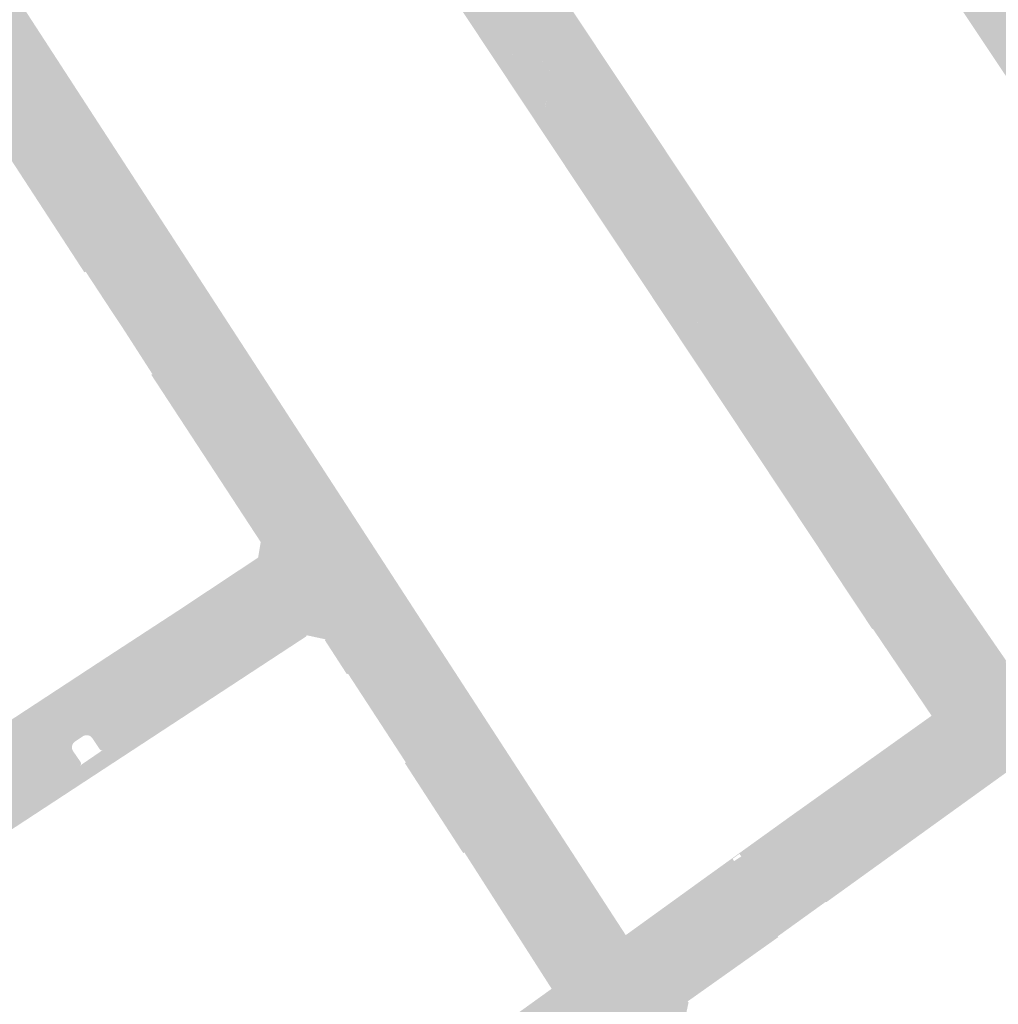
# Model space of a CAD drawing. Header units: inches. Extents: x 83502 to 84837, y 445986 to 447217.
# Tile 32 of 44: x 83944 to 84019, y 446981 to 447055. Entities that reach past the tile are written whole.
import ezdxf

# ---------------------------------------------------------------- set-up
doc = ezdxf.new("R2010")
doc.units = ezdxf.units.IN
doc.header["$MEASUREMENT"] = 0

msp = doc.modelspace()

# ---------------------------------------------------------------- hatches: boundary and pattern name
for points in [[(83992.145, 447047.164), (83994.418, 447043.744), (83996.719, 447040.282), (83999.02, 447036.82), (84001.321, 447033.359), (84003.622, 447029.897), (84005.923, 447026.435), (84008.224, 447022.973), (84008.753, 447022.177), (84010.636, 447019.345), (84011.522, 447017.996), (84014.681, 447013.214), (84018.191, 447008.118), (84017.174, 447007.435), (84016.731, 447008.102), (84007.798, 447021.542), (83968.405, 447080.814), (83968.148, 447081.188), (83968.341, 447081.327), (83969.076, 447081.854), (83969.603, 447081.081), (83971.67, 447077.971), (83973.665, 447074.97), (83975.671, 447071.952), (83977.665, 447068.951), (83979.677, 447065.924), (83981.672, 447062.923), (83983.689, 447059.888), (83985.65, 447056.937), (83987.684, 447053.877), (83989.734, 447050.793), (83992.145, 447047.164), (83992.145, 447047.164)], [(83968.405, 447080.814), (84007.798, 447021.542), (84016.731, 447008.102), (84013.507, 447005.809), (84012.929, 447006.685), (84013.739, 447007.219), (83996.798, 447033.071), (83996.445, 447032.818), (83996.473, 447032.844), (83996.499, 447032.872), (83996.522, 447032.902), (83996.543, 447032.934), (83996.561, 447032.968), (83996.576, 447033.003), (83996.588, 447033.039), (83996.597, 447033.076), (83996.603, 447033.114), (83996.606, 447033.152), (83996.605, 447033.19), (83996.601, 447033.229), (83996.594, 447033.266), (83996.584, 447033.303), (83996.57, 447033.339), (83996.554, 447033.374), (83996.535, 447033.407), (83996.513, 447033.438), (83994.834, 447036.001), (83994.797, 447036.038), (83994.757, 447036.071), (83994.713, 447036.101), (83994.668, 447036.127), (83994.62, 447036.148), (83994.57, 447036.165), (83994.519, 447036.177), (83994.467, 447036.185), (83994.415, 447036.187), (83994.362, 447036.185), (83994.31, 447036.178), (83994.259, 447036.167), (83994.209, 447036.151), (83994.161, 447036.13), (83994.611, 447036.378), (83985.449, 447050.103), (83985.126, 447049.858), (83985.153, 447049.885), (83985.178, 447049.914), (83985.2, 447049.946), (83985.22, 447049.979), (83985.236, 447050.013), (83985.25, 447050.049), (83985.261, 447050.086), (83985.268, 447050.124), (83985.272, 447050.162), (83985.273, 447050.2), (83985.27, 447050.239), (83985.265, 447050.277), (83985.256, 447050.314), (83985.244, 447050.351), (83985.229, 447050.386), (83985.211, 447050.42), (83985.19, 447050.453), (83985.166, 447050.483), (83983.501, 447052.937), (83983.477, 447052.975), (83983.45, 447053.01), (83983.42, 447053.043), (83983.387, 447053.072), (83983.352, 447053.099), (83983.314, 447053.123), (83983.275, 447053.143), (83983.234, 447053.159), (83983.191, 447053.172), (83983.147, 447053.181), (83983.103, 447053.186), (83983.059, 447053.187), (83983.015, 447053.183), (83982.971, 447053.176), (83982.928, 447053.165), (83982.886, 447053.151), (83982.846, 447053.132), (83982.807, 447053.11), (83983.22, 447053.395), (83974.808, 447065.919), (83973.295, 447065.106), (83972.525, 447066.271), (83972.914, 447066.798), (83968.047, 447074.051), (83968.405, 447080.814), (83968.405, 447080.814)], [(83939.163, 447063.008), (83956.495, 447036.351), (83953.984, 447034.767), (83953.529, 447035.487), (83940.748, 447055.065), (83939.356, 447057.228), (83932.566, 447067.636), (83932.052, 447068.425), (83928.539, 447073.831), (83928.387, 447074.064), (83930.803, 447075.579), (83930.927, 447075.388), (83931.789, 447075.939), (83932.219, 447075.276), (83933.769, 447072.89), (83937.338, 447067.394), (83936.929, 447067.118), (83936.894, 447067.097), (83936.862, 447067.074), (83936.831, 447067.048), (83936.802, 447067.02), (83936.776, 447066.989), (83936.753, 447066.956), (83936.732, 447066.921), (83936.715, 447066.885), (83936.7, 447066.848), (83936.689, 447066.809), (83936.681, 447066.769), (83936.676, 447066.729), (83936.675, 447066.689), (83936.677, 447066.649), (83936.682, 447066.609), (83936.691, 447066.569), (83936.703, 447066.531), (83936.718, 447066.493), (83936.736, 447066.457), (83936.757, 447066.423), (83936.924, 447066.185), (83936.949, 447066.149), (83936.977, 447066.115), (83937.008, 447066.083), (83937.041, 447066.055), (83937.077, 447066.03), (83937.116, 447066.008), (83937.156, 447065.99), (83937.197, 447065.976), (83937.24, 447065.965), (83937.283, 447065.958), (83937.327, 447065.956), (83937.371, 447065.957), (83937.415, 447065.962), (83937.458, 447065.972), (83937.5, 447065.985), (83937.54, 447066.002), (83937.579, 447066.022), (83937.616, 447066.046), (83938.029, 447066.33), (83938.122, 447066.186), (83939.604, 447063.907), (83939.291, 447063.682), (83939.257, 447063.657), (83939.225, 447063.629), (83939.196, 447063.598), (83939.169, 447063.565), (83939.146, 447063.53), (83939.126, 447063.492), (83939.109, 447063.453), (83939.096, 447063.413), (83939.086, 447063.372), (83939.08, 447063.33), (83939.078, 447063.288), (83939.079, 447063.245), (83939.084, 447063.203), (83939.093, 447063.162), (83939.105, 447063.121), (83939.121, 447063.082), (83939.14, 447063.044), (83939.163, 447063.008), (83939.163, 447063.008)], [(83939.747, 447053.866), (83939.732, 447053.854), (83939.719, 447053.841), (83939.707, 447053.826), (83939.696, 447053.811), (83939.686, 447053.794), (83939.679, 447053.777), (83939.673, 447053.759), (83939.668, 447053.741), (83939.665, 447053.722), (83939.664, 447053.703), (83939.665, 447053.684), (83939.667, 447053.666), (83939.672, 447053.647), (83939.677, 447053.629), (83939.685, 447053.612), (83939.694, 447053.595), (83951.731, 447035.113), (83951.619, 447035.027), (83951.677, 447034.937), (83950.593, 447034.236), (83949.349, 447036.134), (83949.301, 447036.207), (83949.198, 447036.163), (83947.083, 447039.411), (83944.909, 447042.748), (83942.736, 447046.085), (83940.493, 447049.529), (83938.389, 447052.76), (83936.216, 447056.096), (83934.043, 447059.434), (83931.869, 447062.771), (83927.917, 447068.839), (83927.491, 447069.493), (83925.819, 447072.061), (83927.523, 447073.17), (83927.485, 447073.14), (83927.45, 447073.106), (83927.419, 447073.07), (83927.39, 447073.03), (83927.366, 447072.988), (83927.346, 447072.944), (83927.329, 447072.899), (83927.317, 447072.852), (83927.309, 447072.804), (83927.306, 447072.756), (83927.307, 447072.708), (83927.312, 447072.659), (83927.322, 447072.612), (83927.336, 447072.566), (83927.355, 447072.521), (83927.377, 447072.478), (83930.082, 447068.333), (83930.107, 447068.298), (83930.136, 447068.264), (83930.167, 447068.234), (83930.201, 447068.206), (83930.237, 447068.182), (83930.275, 447068.16), (83930.315, 447068.142), (83930.356, 447068.128), (83930.398, 447068.117), (83930.441, 447068.11), (83930.484, 447068.107), (83930.528, 447068.107), (83930.571, 447068.111), (83930.614, 447068.119), (83930.656, 447068.131), (83930.697, 447068.146), (83930.736, 447068.165), (83930.774, 447068.187), (83931.36, 447068.57), (83931.403, 447068.593), (83931.448, 447068.611), (83931.494, 447068.625), (83931.541, 447068.635), (83931.589, 447068.641), (83931.638, 447068.642), (83931.686, 447068.639), (83931.734, 447068.631), (83931.781, 447068.619), (83931.826, 447068.603), (83931.87, 447068.582), (83931.912, 447068.558), (83931.952, 447068.529), (83931.988, 447068.498), (83932.022, 447068.463), (83932.052, 447068.425), (83932.566, 447067.636), (83932.588, 447067.597), (83932.607, 447067.556), (83932.622, 447067.514), (83932.634, 447067.471), (83932.642, 447067.426), (83932.647, 447067.382), (83932.647, 447067.337), (83932.644, 447067.292), (83932.637, 447067.248), (83932.626, 447067.204), (83932.612, 447067.162), (83932.594, 447067.121), (83932.573, 447067.081), (83932.549, 447067.043), (83932.521, 447067.008), (83932.491, 447066.975), (83931.621, 447066.398), (83931.603, 447066.38), (83931.587, 447066.359), (83931.573, 447066.338), (83931.561, 447066.315), (83931.551, 447066.292), (83931.543, 447066.267), (83931.538, 447066.242), (83931.535, 447066.216), (83931.534, 447066.19), (83931.536, 447066.164), (83931.54, 447066.139), (83931.547, 447066.114), (83937.546, 447056.861), (83937.559, 447056.847), (83937.572, 447056.834), (83937.587, 447056.822), (83937.603, 447056.812), (83937.62, 447056.803), (83937.637, 447056.796), (83937.655, 447056.79), (83937.674, 447056.786), (83937.693, 447056.784), (83937.712, 447056.783), (83937.73, 447056.784), (83937.749, 447056.787), (83937.767, 447056.791), (83937.785, 447056.797), (83937.802, 447056.805), (83937.819, 447056.814), (83938.667, 447057.369), (83938.704, 447057.391), (83938.743, 447057.41), (83938.784, 447057.425), (83938.826, 447057.437), (83938.868, 447057.445), (83938.912, 447057.449), (83938.955, 447057.45), (83938.998, 447057.447), (83939.041, 447057.44), (83939.083, 447057.429), (83939.124, 447057.415), (83939.163, 447057.398), (83939.201, 447057.377), (83939.237, 447057.353), (83939.271, 447057.325), (83939.302, 447057.295), (83939.33, 447057.263), (83939.356, 447057.228), (83940.748, 447055.065), (83940.77, 447055.024), (83940.787, 447054.981), (83940.801, 447054.936), (83940.811, 447054.891), (83940.816, 447054.845), (83940.817, 447054.798), (83940.814, 447054.752), (83940.807, 447054.706), (83940.795, 447054.661), (83940.78, 447054.617), (83940.76, 447054.575), (83940.737, 447054.535), (83940.71, 447054.497), (83940.68, 447054.461), (83940.646, 447054.429), (83940.61, 447054.4), (83939.747, 447053.866), (83939.747, 447053.866)], [(84032.555, 447036.5), (84033.111, 447035.667), (84033.134, 447035.624), (84033.153, 447035.58), (84033.167, 447035.534), (84033.178, 447035.487), (84033.184, 447035.439), (84033.185, 447035.391), (84033.182, 447035.343), (84033.175, 447035.295), (84033.163, 447035.248), (84033.147, 447035.202), (84033.127, 447035.158), (84033.103, 447035.116), (84033.076, 447035.076), (84033.044, 447035.039), (84033.01, 447035.006), (84032.972, 447034.975), (84032.25, 447034.493), (84032.225, 447034.475), (84032.202, 447034.455), (84032.181, 447034.433), (84032.162, 447034.409), (84032.145, 447034.383), (84032.13, 447034.357), (84032.118, 447034.329), (84032.108, 447034.3), (84032.101, 447034.27), (84032.096, 447034.24), (84032.094, 447034.209), (84032.095, 447034.179), (84032.099, 447034.148), (84032.105, 447034.118), (84032.113, 447034.089), (84032.124, 447034.06), (84032.138, 447034.033), (84032.154, 447034.007), (84035.163, 447029.508), (84038.225, 447024.93), (84037.225, 447024.162), (84034.791, 447027.736), (84032.884, 447030.536), (84030.739, 447033.738), (84028.367, 447037.289), (84026.084, 447040.708), (84023.801, 447044.126), (84021.501, 447047.569), (84019.207, 447051.004), (84016.913, 447054.439), (84014.619, 447057.874), (84012.33, 447061.301), (84010.036, 447064.736), (84007.692, 447068.245), (84013.493, 447072.107), (84015.774, 447068.689), (84017.103, 447066.697), (84016.541, 447066.173), (84016.512, 447066.206), (84016.48, 447066.236), (84016.446, 447066.264), (84016.41, 447066.288), (84016.372, 447066.309), (84016.332, 447066.328), (84016.29, 447066.342), (84016.248, 447066.353), (84016.205, 447066.361), (84016.161, 447066.365), (84016.117, 447066.365), (84016.074, 447066.362), (84016.03, 447066.355), (84015.988, 447066.344), (84015.946, 447066.33), (84015.906, 447066.312), (84015.868, 447066.291), (84015.831, 447066.267), (84014.058, 447065.042), (84014.023, 447065.006), (84013.992, 447064.967), (84013.965, 447064.926), (84013.941, 447064.882), (84013.921, 447064.836), (84013.905, 447064.789), (84013.894, 447064.74), (84013.887, 447064.691), (84013.884, 447064.641), (84013.886, 447064.592), (84013.892, 447064.542), (84013.903, 447064.494), (84013.918, 447064.446), (84013.937, 447064.4), (84013.96, 447064.356), (84013.987, 447064.314), (84014.543, 447063.544), (84014.565, 447063.505), (84014.583, 447063.464), (84014.598, 447063.422), (84014.609, 447063.379), (84014.617, 447063.335), (84014.621, 447063.291), (84014.621, 447063.246), (84014.618, 447063.202), (84014.611, 447063.158), (84014.6, 447063.115), (84014.586, 447063.072), (84014.568, 447063.031), (84014.547, 447062.992), (84014.523, 447062.955), (84014.495, 447062.919), (84014.465, 447062.887), (84014.432, 447062.856), (84014.397, 447062.829), (84013.578, 447062.268), (84013.564, 447062.257), (84013.551, 447062.245), (84013.539, 447062.232), (84013.528, 447062.218), (84013.518, 447062.203), (84013.51, 447062.188), (84013.503, 447062.171), (84013.497, 447062.154), (84013.493, 447062.137), (84013.49, 447062.119), (84013.489, 447062.101), (84013.49, 447062.084), (84013.492, 447062.066), (84013.495, 447062.048), (84013.5, 447062.031), (84013.507, 447062.014), (84013.515, 447061.998), (84013.524, 447061.983), (84019.375, 447053.222), (84019.387, 447053.207), (84019.4, 447053.193), (84019.415, 447053.181), (84019.43, 447053.17), (84019.446, 447053.159), (84019.463, 447053.151), (84019.481, 447053.144), (84019.499, 447053.138), (84019.518, 447053.134), (84019.536, 447053.131), (84019.555, 447053.13), (84019.574, 447053.131), (84019.593, 447053.133), (84019.612, 447053.137), (84019.63, 447053.142), (84019.648, 447053.149), (84020.491, 447053.718), (84020.531, 447053.741), (84020.573, 447053.759), (84020.617, 447053.774), (84020.662, 447053.785), (84020.708, 447053.792), (84020.754, 447053.794), (84020.8, 447053.792), (84020.846, 447053.786), (84020.891, 447053.776), (84020.935, 447053.761), (84020.977, 447053.743), (84021.018, 447053.721), (84021.056, 447053.695), (84021.092, 447053.666), (84021.125, 447053.633), (84021.155, 447053.598), (84022.874, 447051.05), (84022.895, 447051.005), (84022.912, 447050.959), (84022.925, 447050.911), (84022.934, 447050.862), (84022.939, 447050.813), (84022.94, 447050.763), (84022.936, 447050.714), (84022.929, 447050.665), (84022.917, 447050.614), (84022.9, 447050.564), (84022.879, 447050.516), (84022.854, 447050.47), (84022.824, 447050.426), (84022.791, 447050.385), (84022.755, 447050.347), (84021.889, 447049.786), (84021.873, 447049.774), (84021.859, 447049.761), (84021.845, 447049.746), (84021.833, 447049.731), (84021.823, 447049.714), (84021.813, 447049.697), (84021.805, 447049.679), (84021.799, 447049.66), (84021.794, 447049.641), (84021.791, 447049.622), (84021.79, 447049.602), (84021.79, 447049.582), (84021.792, 447049.563), (84021.795, 447049.543), (84021.8, 447049.524), (84021.807, 447049.506), (84030.752, 447036.198), (84030.759, 447036.184), (84030.767, 447036.171), (84030.776, 447036.159), (84030.787, 447036.147), (84030.798, 447036.136), (84030.81, 447036.127), (84030.823, 447036.118), (84030.836, 447036.111), (84030.85, 447036.104), (84030.865, 447036.099), (84030.88, 447036.095), (84030.895, 447036.092), (84030.911, 447036.091), (84030.926, 447036.091), (84030.941, 447036.092), (84030.957, 447036.095), (84030.972, 447036.098), (84030.986, 447036.103), (84031, 447036.11), (84031.014, 447036.117), (84031.027, 447036.125), (84031.039, 447036.135), (84031.919, 447036.638), (84031.959, 447036.658), (84032, 447036.675), (84032.042, 447036.688), (84032.086, 447036.696), (84032.13, 447036.701), (84032.175, 447036.702), (84032.219, 447036.698), (84032.263, 447036.691), (84032.306, 447036.68), (84032.348, 447036.664), (84032.388, 447036.645), (84032.427, 447036.623), (84032.463, 447036.596), (84032.496, 447036.567), (84032.527, 447036.535), (84032.555, 447036.5), (84032.555, 447036.5)], [(83973.295, 447065.106), (83981.49, 447052.857), (83980.441, 447052.155), (83979.872, 447053.012), (83977.886, 447056.002), (83975.866, 447059.043), (83973.869, 447062.05), (83971.526, 447065.578), (83972.525, 447066.271), (83973.295, 447065.106), (83973.295, 447065.106)], [(83973.295, 447065.106), (83974.808, 447065.919), (83983.22, 447053.395), (83982.807, 447053.11), (83982.184, 447052.686), (83982.145, 447052.666), (83982.104, 447052.65), (83982.063, 447052.637), (83982.02, 447052.628), (83981.977, 447052.622), (83981.933, 447052.62), (83981.889, 447052.621), (83981.846, 447052.626), (83981.803, 447052.635), (83981.761, 447052.647), (83981.72, 447052.663), (83981.681, 447052.682), (83981.644, 447052.704), (83981.608, 447052.729), (83981.575, 447052.757), (83981.544, 447052.788), (83981.515, 447052.822), (83981.49, 447052.857), (83973.295, 447065.106), (83973.295, 447065.106)], [(83952.76, 447043.649), (83954.888, 447040.373), (83957.07, 447037.013), (83959.824, 447032.772), (83962.007, 447029.412), (83964.161, 447026.094), (83966.344, 447022.734), (83967.498, 447020.956), (83966.8, 447020.46), (83966.473, 447020.963), (83959.37, 447031.909), (83958.812, 447032.769), (83956.868, 447035.759), (83956.495, 447036.351), (83939.163, 447063.008), (83939.14, 447063.044), (83939.121, 447063.082), (83939.105, 447063.121), (83939.093, 447063.162), (83939.084, 447063.203), (83939.079, 447063.245), (83939.078, 447063.288), (83939.08, 447063.33), (83939.086, 447063.372), (83939.096, 447063.413), (83939.109, 447063.453), (83939.126, 447063.492), (83939.146, 447063.53), (83939.169, 447063.565), (83939.196, 447063.598), (83939.225, 447063.629), (83939.257, 447063.657), (83939.291, 447063.682), (83939.604, 447063.907), (83940.359, 447062.744), (83942.347, 447059.683), (83944.253, 447056.748), (83946.16, 447053.813), (83948.436, 447050.307), (83950.642, 447046.91), (83952.76, 447043.649), (83952.76, 447043.649)], [(84014.543, 447063.544), (84021.155, 447053.598), (84021.125, 447053.633), (84021.092, 447053.666), (84021.056, 447053.695), (84021.018, 447053.721), (84020.977, 447053.743), (84020.935, 447053.761), (84020.891, 447053.776), (84020.846, 447053.786), (84020.8, 447053.792), (84020.754, 447053.794), (84020.708, 447053.792), (84020.662, 447053.785), (84020.617, 447053.774), (84020.573, 447053.759), (84020.531, 447053.741), (84020.491, 447053.718), (84019.648, 447053.149), (84019.63, 447053.142), (84019.612, 447053.137), (84019.593, 447053.133), (84019.574, 447053.131), (84019.555, 447053.13), (84019.536, 447053.131), (84019.518, 447053.134), (84019.499, 447053.138), (84019.481, 447053.144), (84019.463, 447053.151), (84019.446, 447053.159), (84019.43, 447053.17), (84019.415, 447053.181), (84019.4, 447053.193), (84019.387, 447053.207), (84019.375, 447053.222), (84013.524, 447061.983), (84013.515, 447061.998), (84013.507, 447062.014), (84013.5, 447062.031), (84013.495, 447062.048), (84013.492, 447062.066), (84013.49, 447062.084), (84013.489, 447062.101), (84013.49, 447062.119), (84013.493, 447062.137), (84013.497, 447062.154), (84013.503, 447062.171), (84013.51, 447062.188), (84013.518, 447062.203), (84013.528, 447062.218), (84013.539, 447062.232), (84013.551, 447062.245), (84013.564, 447062.257), (84013.578, 447062.268), (84014.397, 447062.829), (84014.432, 447062.856), (84014.465, 447062.887), (84014.495, 447062.919), (84014.523, 447062.955), (84014.547, 447062.992), (84014.568, 447063.031), (84014.586, 447063.072), (84014.6, 447063.115), (84014.611, 447063.158), (84014.618, 447063.202), (84014.621, 447063.246), (84014.621, 447063.291), (84014.617, 447063.335), (84014.609, 447063.379), (84014.598, 447063.422), (84014.583, 447063.464), (84014.565, 447063.505), (84014.543, 447063.544), (84014.543, 447063.544)], [(83940.748, 447055.065), (83953.529, 447035.487), (83953.499, 447035.523), (83953.466, 447035.557), (83953.43, 447035.587), (83953.391, 447035.614), (83953.35, 447035.637), (83953.307, 447035.656), (83953.263, 447035.671), (83953.217, 447035.682), (83953.17, 447035.689), (83953.123, 447035.691), (83953.076, 447035.689), (83953.03, 447035.683), (83952.984, 447035.672), (83952.939, 447035.658), (83952.896, 447035.639), (83952.855, 447035.616), (83952.01, 447035.065), (83951.99, 447035.056), (83951.97, 447035.05), (83951.949, 447035.045), (83951.927, 447035.042), (83951.906, 447035.041), (83951.884, 447035.041), (83951.863, 447035.044), (83951.842, 447035.049), (83951.821, 447035.055), (83951.801, 447035.063), (83951.782, 447035.073), (83951.764, 447035.085), (83951.747, 447035.098), (83951.731, 447035.113), (83939.694, 447053.595), (83939.685, 447053.612), (83939.677, 447053.629), (83939.672, 447053.647), (83939.667, 447053.666), (83939.665, 447053.684), (83939.664, 447053.703), (83939.665, 447053.722), (83939.668, 447053.741), (83939.673, 447053.759), (83939.679, 447053.777), (83939.686, 447053.794), (83939.696, 447053.811), (83939.707, 447053.826), (83939.719, 447053.841), (83939.732, 447053.854), (83939.747, 447053.866), (83940.61, 447054.4), (83940.646, 447054.429), (83940.68, 447054.461), (83940.71, 447054.497), (83940.737, 447054.535), (83940.76, 447054.575), (83940.78, 447054.617), (83940.795, 447054.661), (83940.807, 447054.706), (83940.814, 447054.752), (83940.817, 447054.798), (83940.816, 447054.845), (83940.811, 447054.891), (83940.801, 447054.936), (83940.787, 447054.981), (83940.77, 447055.024), (83940.748, 447055.065), (83940.748, 447055.065)], [(83981.813, 447051.992), (83982.768, 447050.58), (83981.902, 447049.955), (83980.441, 447052.155), (83981.49, 447052.857), (83981.528, 447052.804), (83981.59, 447052.742), (83981.661, 447052.691), (83981.74, 447052.653), (83981.824, 447052.629), (83981.911, 447052.619), (83981.999, 447052.623), (83982.084, 447052.642), (83982.17, 447052.676), (83982.807, 447053.11), (83982.846, 447053.132), (83982.886, 447053.151), (83982.928, 447053.165), (83982.971, 447053.176), (83983.015, 447053.183), (83983.059, 447053.187), (83983.103, 447053.186), (83983.147, 447053.181), (83983.191, 447053.172), (83983.234, 447053.159), (83983.275, 447053.143), (83983.314, 447053.123), (83983.352, 447053.099), (83983.387, 447053.072), (83983.42, 447053.043), (83983.45, 447053.01), (83983.477, 447052.975), (83983.501, 447052.937), (83984.333, 447051.71), (83984.036, 447051.495), (83983.201, 447052.749), (83981.813, 447051.992)], [(83983.796, 447049.06), (83981.813, 447051.992), (83983.201, 447052.749), (83984.932, 447050.148), (83984.245, 447049.705), (83984.176, 447049.663), (83984.11, 447049.614), (83984.05, 447049.559), (83983.995, 447049.5), (83983.945, 447049.435), (83983.902, 447049.366), (83983.865, 447049.294), (83983.835, 447049.218), (83983.812, 447049.14), (83983.796, 447049.06), (83983.796, 447049.06)], [(83993.191, 447034.983), (83994.069, 447033.654), (83993.138, 447033.036), (83991.141, 447036.044), (83988.828, 447039.526), (83986.549, 447042.958), (83984.153, 447046.565), (83981.902, 447049.955), (83982.768, 447050.58), (83983.796, 447049.06), (83983.812, 447049.14), (83983.835, 447049.218), (83983.865, 447049.294), (83983.902, 447049.366), (83983.945, 447049.435), (83983.995, 447049.5), (83984.05, 447049.559), (83984.11, 447049.614), (83984.176, 447049.663), (83984.245, 447049.705), (83984.932, 447050.148), (83984.036, 447051.495), (83984.333, 447051.71), (83985.166, 447050.483), (83985.19, 447050.453), (83985.211, 447050.42), (83985.229, 447050.386), (83985.244, 447050.351), (83985.256, 447050.314), (83985.265, 447050.277), (83985.27, 447050.239), (83985.273, 447050.2), (83985.272, 447050.162), (83985.268, 447050.124), (83985.261, 447050.086), (83985.25, 447050.049), (83985.236, 447050.013), (83985.22, 447049.979), (83985.2, 447049.946), (83985.178, 447049.914), (83985.153, 447049.885), (83985.126, 447049.858), (83984.436, 447049.367), (83984.378, 447049.319), (83984.312, 447049.243), (83984.262, 447049.155), (83984.227, 447049.061), (83984.21, 447048.962), (83984.211, 447048.861), (83984.23, 447048.762), (83984.268, 447048.663), (83992.833, 447035.844), (83992.919, 447035.768), (83993.008, 447035.711), (83993.106, 447035.67), (83993.21, 447035.646), (83993.316, 447035.639), (83993.421, 447035.651), (83993.498, 447035.672), (83994.161, 447036.13), (83994.209, 447036.151), (83994.259, 447036.167), (83994.31, 447036.178), (83994.362, 447036.185), (83994.415, 447036.187), (83994.467, 447036.185), (83994.519, 447036.177), (83994.57, 447036.165), (83994.62, 447036.148), (83994.668, 447036.127), (83994.713, 447036.101), (83994.757, 447036.071), (83994.797, 447036.038), (83994.834, 447036.001), (83995.674, 447034.72), (83995.359, 447034.511), (83994.519, 447035.782), (83993.191, 447034.983)], [(83985.126, 447049.858), (83985.449, 447050.103), (83994.611, 447036.378), (83994.161, 447036.13), (83993.498, 447035.672), (83993.447, 447035.658), (83993.395, 447035.648), (83993.342, 447035.642), (83993.289, 447035.641), (83993.236, 447035.644), (83993.184, 447035.652), (83993.132, 447035.664), (83993.082, 447035.68), (83993.033, 447035.701), (83992.986, 447035.725), (83992.941, 447035.753), (83992.899, 447035.785), (83992.859, 447035.821), (83992.823, 447035.859), (83984.279, 447048.646), (83984.257, 447048.691), (83984.239, 447048.738), (83984.225, 447048.787), (83984.216, 447048.836), (83984.211, 447048.886), (83984.21, 447048.936), (83984.214, 447048.986), (83984.223, 447049.036), (83984.236, 447049.085), (83984.253, 447049.132), (83984.274, 447049.177), (83984.3, 447049.221), (83984.329, 447049.262), (83984.361, 447049.3), (83984.397, 447049.335), (83984.436, 447049.367), (83985.126, 447049.858), (83985.126, 447049.858)], [(83954.357, 447034.175), (83956.281, 447031.167), (83956.601, 447030.741), (83956.622, 447030.7), (83956.64, 447030.657), (83956.654, 447030.612), (83956.663, 447030.567), (83956.669, 447030.521), (83956.67, 447030.474), (83956.667, 447030.428), (83956.66, 447030.382), (83956.649, 447030.337), (83956.634, 447030.293), (83956.615, 447030.251), (83956.592, 447030.21), (83956.566, 447030.172), (83956.536, 447030.136), (83956.504, 447030.103), (83956.468, 447030.073), (83955.71, 447029.577), (83955.608, 447029.7), (83954.161, 447028.753), (83952.087, 447031.976), (83951.837, 447032.348), (83951.588, 447032.72), (83950.593, 447034.236), (83951.677, 447034.937), (83951.619, 447035.027), (83951.731, 447035.113), (83951.747, 447035.098), (83951.764, 447035.085), (83951.782, 447035.073), (83951.801, 447035.063), (83951.821, 447035.055), (83951.842, 447035.049), (83951.863, 447035.044), (83951.884, 447035.041), (83951.906, 447035.041), (83951.927, 447035.042), (83951.949, 447035.045), (83951.97, 447035.05), (83951.99, 447035.056), (83952.01, 447035.065), (83952.855, 447035.616), (83952.896, 447035.639), (83952.939, 447035.658), (83952.984, 447035.672), (83953.03, 447035.683), (83953.076, 447035.689), (83953.123, 447035.691), (83953.17, 447035.689), (83953.217, 447035.682), (83953.263, 447035.671), (83953.307, 447035.656), (83953.35, 447035.637), (83953.391, 447035.614), (83953.43, 447035.587), (83953.466, 447035.557), (83953.499, 447035.523), (83953.529, 447035.487), (83953.984, 447034.767), (83954.357, 447034.175), (83954.357, 447034.175)], [(83956.868, 447035.759), (83958.812, 447032.769), (83959.37, 447031.909), (83956.87, 447030.327), (83956.601, 447030.741), (83956.281, 447031.167), (83954.357, 447034.175), (83953.984, 447034.767), (83956.495, 447036.351), (83956.868, 447035.759), (83956.868, 447035.759)], [(83995.142, 447032.029), (83993.191, 447034.983), (83994.519, 447035.782), (83996.27, 447033.133), (83995.585, 447032.695), (83995.517, 447032.649), (83995.452, 447032.597), (83995.393, 447032.54), (83995.339, 447032.478), (83995.29, 447032.411), (83995.247, 447032.34), (83995.211, 447032.266), (83995.181, 447032.189), (83995.158, 447032.11), (83995.142, 447032.029), (83995.142, 447032.029)], [(83996.445, 447032.818), (83995.759, 447032.333), (83995.687, 447032.261), (83995.629, 447032.177), (83995.586, 447032.084), (83995.559, 447031.985), (83995.55, 447031.883), (83995.559, 447031.782), (83995.584, 447031.683), (83995.616, 447031.613), (84012.254, 447006.802), (84012.306, 447006.742), (84012.373, 447006.687), (84012.45, 447006.645), (84012.532, 447006.616), (84012.619, 447006.603), (84012.706, 447006.604), (84012.791, 447006.621), (84012.873, 447006.652), (84012.929, 447006.685), (84013.507, 447005.809), (84013.948, 447005.141), (84012.453, 447004.078), (84009.057, 447009.106), (84009.018, 447009.079), (84005.989, 447013.644), (84005.585, 447014.268), (84005.045, 447015.102), (84004.927, 447015.285), (84002.621, 447018.758), (84000.325, 447022.215), (83998.028, 447025.673), (83995.732, 447029.13), (83993.436, 447032.587), (83993.138, 447033.036), (83994.069, 447033.654), (83995.142, 447032.029), (83995.158, 447032.11), (83995.181, 447032.189), (83995.211, 447032.266), (83995.247, 447032.34), (83995.29, 447032.411), (83995.339, 447032.478), (83995.393, 447032.54), (83995.452, 447032.597), (83995.517, 447032.649), (83995.585, 447032.695), (83996.27, 447033.133), (83995.359, 447034.511), (83995.674, 447034.72), (83996.513, 447033.438), (83996.535, 447033.407), (83996.554, 447033.374), (83996.57, 447033.339), (83996.584, 447033.303), (83996.594, 447033.266), (83996.601, 447033.229), (83996.605, 447033.19), (83996.606, 447033.152), (83996.603, 447033.114), (83996.597, 447033.076), (83996.588, 447033.039), (83996.576, 447033.003), (83996.561, 447032.968), (83996.543, 447032.934), (83996.522, 447032.902), (83996.499, 447032.872), (83996.473, 447032.844), (83996.445, 447032.818)], [(83996.445, 447032.818), (83996.798, 447033.071), (84013.739, 447007.219), (84012.929, 447006.685), (84012.892, 447006.663), (84012.852, 447006.644), (84012.812, 447006.628), (84012.77, 447006.616), (84012.727, 447006.608), (84012.684, 447006.604), (84012.64, 447006.603), (84012.597, 447006.606), (84012.554, 447006.613), (84012.512, 447006.624), (84012.471, 447006.638), (84012.431, 447006.656), (84012.393, 447006.677), (84012.356, 447006.701), (84012.323, 447006.729), (84012.291, 447006.759), (84012.263, 447006.792), (84012.237, 447006.827), (83995.616, 447031.613), (83995.595, 447031.659), (83995.578, 447031.707), (83995.565, 447031.757), (83995.556, 447031.807), (83995.552, 447031.858), (83995.552, 447031.909), (83995.557, 447031.96), (83995.566, 447032.01), (83995.579, 447032.059), (83995.597, 447032.107), (83995.618, 447032.153), (83995.644, 447032.198), (83995.673, 447032.24), (83995.705, 447032.279), (83995.741, 447032.315), (83995.78, 447032.348), (83996.445, 447032.818), (83996.445, 447032.818)], [(83959.37, 447031.909), (83966.473, 447020.963), (83963.209, 447018.938), (83962.756, 447019.684), (83962.726, 447019.722), (83962.692, 447019.758), (83962.656, 447019.79), (83962.617, 447019.819), (83962.575, 447019.844), (83962.531, 447019.865), (83962.485, 447019.882), (83962.438, 447019.895), (83962.39, 447019.903), (83962.342, 447019.908), (83962.293, 447019.907), (83962.244, 447019.902), (83962.197, 447019.893), (83962.15, 447019.88), (83962.105, 447019.862), (83962.061, 447019.84), (83963.219, 447020.562), (83956.87, 447030.327), (83959.37, 447031.909), (83959.37, 447031.909)], [(83956.87, 447030.327), (83963.219, 447020.562), (83962.061, 447019.84), (83962.042, 447019.824), (83962.022, 447019.81), (83962.001, 447019.798), (83961.978, 447019.787), (83961.955, 447019.779), (83961.931, 447019.773), (83961.907, 447019.769), (83961.882, 447019.768), (83961.857, 447019.768), (83961.833, 447019.771), (83961.809, 447019.776), (83961.785, 447019.783), (83961.762, 447019.792), (83961.741, 447019.804), (83961.72, 447019.817), (83961.7, 447019.832), (83961.682, 447019.849), (83961.666, 447019.867), (83961.651, 447019.887), (83961.638, 447019.908), (83955.617, 447029.153), (83955.603, 447029.173), (83955.59, 447029.195), (83955.58, 447029.217), (83955.571, 447029.24), (83955.565, 447029.264), (83955.561, 447029.289), (83955.559, 447029.313), (83955.559, 447029.338), (83955.561, 447029.363), (83955.565, 447029.387), (83955.571, 447029.411), (83955.58, 447029.434), (83955.59, 447029.456), (83955.602, 447029.478), (83955.617, 447029.498), (83955.632, 447029.517), (83955.65, 447029.534), (83955.669, 447029.55), (83955.689, 447029.565), (83955.71, 447029.577), (83956.468, 447030.073), (83956.504, 447030.103), (83956.536, 447030.136), (83956.566, 447030.172), (83956.592, 447030.21), (83956.615, 447030.251), (83956.634, 447030.293), (83956.649, 447030.337), (83956.66, 447030.382), (83956.667, 447030.428), (83956.67, 447030.474), (83956.669, 447030.521), (83956.663, 447030.567), (83956.654, 447030.612), (83956.64, 447030.657), (83956.622, 447030.7), (83956.601, 447030.741), (83956.87, 447030.327), (83956.87, 447030.327)], [(83955.617, 447029.153), (83961.638, 447019.908), (83961.501, 447019.826), (83961.822, 447019.343), (83960.69, 447018.585), (83958.658, 447021.691), (83956.452, 447025.063), (83954.28, 447028.383), (83954.371, 447028.426), (83954.322, 447028.502), (83954.161, 447028.753), (83955.608, 447029.7), (83955.71, 447029.577), (83955.689, 447029.565), (83955.669, 447029.55), (83955.65, 447029.534), (83955.632, 447029.517), (83955.617, 447029.498), (83955.602, 447029.478), (83955.59, 447029.456), (83955.58, 447029.434), (83955.571, 447029.411), (83955.565, 447029.387), (83955.561, 447029.363), (83955.559, 447029.338), (83955.559, 447029.313), (83955.561, 447029.289), (83955.565, 447029.264), (83955.571, 447029.24), (83955.58, 447029.217), (83955.59, 447029.195), (83955.603, 447029.173), (83955.617, 447029.153), (83955.617, 447029.153)], [(83974.469, 447008.724), (83971.348, 447006.715), (83971.023, 447007.22), (83968.957, 447005.919), (83967.478, 447008.204), (83967.493, 447008.299), (83967.403, 447008.318), (83966.075, 447008.605), (83966.054, 447008.522), (83962.725, 447006.341), (83961.657, 447007.971), (83961.049, 447007.574), (83958.429, 447011.35), (83958.419, 447011.362), (83958.41, 447011.374), (83958.401, 447011.386), (83958.393, 447011.399), (83958.385, 447011.412), (83958.377, 447011.425), (83958.176, 447011.704), (83962.394, 447014.501), (83962.59, 447015.681), (83960.864, 447018.318), (83960.69, 447018.585), (83961.822, 447019.343), (83961.501, 447019.826), (83961.638, 447019.908), (83961.651, 447019.887), (83961.666, 447019.867), (83961.682, 447019.849), (83961.7, 447019.832), (83961.72, 447019.817), (83961.741, 447019.804), (83961.762, 447019.792), (83961.785, 447019.783), (83961.809, 447019.776), (83961.833, 447019.771), (83961.857, 447019.768), (83961.882, 447019.768), (83961.907, 447019.769), (83961.931, 447019.773), (83961.955, 447019.779), (83961.978, 447019.787), (83962.001, 447019.798), (83962.022, 447019.81), (83962.042, 447019.824), (83962.061, 447019.84), (83962.105, 447019.862), (83962.15, 447019.88), (83962.197, 447019.893), (83962.244, 447019.902), (83962.293, 447019.907), (83962.342, 447019.908), (83962.39, 447019.903), (83962.438, 447019.895), (83962.485, 447019.882), (83962.531, 447019.865), (83962.575, 447019.844), (83962.617, 447019.819), (83962.656, 447019.79), (83962.692, 447019.758), (83962.726, 447019.722), (83962.756, 447019.684), (83963.209, 447018.938), (83966.473, 447020.963), (83966.8, 447020.46), (83967.498, 447020.956), (83968.526, 447019.374), (83970.653, 447016.098), (83970.747, 447015.953), (83972.841, 447012.73), (83974.833, 447009.663), (83974.141, 447009.227), (83974.469, 447008.724), (83974.469, 447008.724)], [(83958.926, 447005.594), (83958.085, 447006.839), (83949.124, 447000.953), (83948.483, 447000.529), (83938.435, 446993.947), (83936.697, 446996.6), (83955.766, 447009.151), (83955.8, 447009.178), (83955.833, 447009.207), (83955.862, 447009.239), (83955.889, 447009.273), (83955.912, 447009.31), (83955.932, 447009.348), (83955.95, 447009.388), (83955.963, 447009.43), (83955.973, 447009.472), (83955.979, 447009.515), (83955.982, 447009.558), (83955.981, 447009.602), (83955.976, 447009.645), (83955.968, 447009.687), (83955.956, 447009.729), (83955.94, 447009.77), (83955.921, 447009.809), (83955.899, 447009.846), (83955.707, 447010.073), (83956.389, 447010.518), (83958.176, 447011.704), (83958.377, 447011.425), (83958.385, 447011.412), (83958.393, 447011.399), (83958.401, 447011.386), (83958.41, 447011.374), (83958.419, 447011.362), (83958.429, 447011.35), (83961.049, 447007.574), (83959.091, 447006.293), (83959.053, 447006.269), (83959.018, 447006.242), (83958.985, 447006.211), (83958.955, 447006.178), (83958.928, 447006.142), (83958.904, 447006.104), (83958.884, 447006.064), (83958.868, 447006.022), (83958.856, 447005.979), (83958.848, 447005.935), (83958.844, 447005.891), (83958.843, 447005.846), (83958.847, 447005.801), (83958.855, 447005.757), (83958.867, 447005.714), (83958.883, 447005.672), (83958.903, 447005.632), (83958.926, 447005.594), (83958.926, 447005.594)], [(83955.766, 447009.151), (83936.697, 446996.6), (83935.945, 446996.105), (83932.224, 446993.646), (83931.472, 446993.152), (83913.513, 446981.352), (83912.761, 446980.858), (83910.504, 446979.403), (83909.752, 446978.908), (83897.15, 446970.608), (83896.398, 446970.113), (83895.919, 446970.876), (83896.616, 446971.332), (83899.945, 446973.513), (83903.316, 446975.721), (83906.636, 446977.896), (83910.106, 446980.17), (83911.201, 446980.887), (83911.112, 446981.038), (83911.07, 446981.011), (83906.918, 446987.058), (83909.035, 446988.461), (83913.27, 446982.255), (83916.708, 446984.51), (83920.052, 446986.704), (83923.355, 446988.87), (83926.763, 446991.105), (83930.17, 446993.34), (83933.535, 446995.548), (83936.859, 446997.728), (83940.137, 446999.878), (83943.297, 447001.951), (83946.516, 447004.062), (83947.072, 447004.427), (83950.571, 447006.722), (83952.393, 447007.911), (83955.707, 447010.073), (83955.899, 447009.846), (83955.921, 447009.809), (83955.94, 447009.77), (83955.956, 447009.729), (83955.968, 447009.687), (83955.976, 447009.645), (83955.981, 447009.602), (83955.982, 447009.558), (83955.979, 447009.515), (83955.973, 447009.472), (83955.963, 447009.43), (83955.95, 447009.388), (83955.932, 447009.348), (83955.912, 447009.31), (83955.889, 447009.273), (83955.862, 447009.239), (83955.833, 447009.207), (83955.8, 447009.178), (83955.766, 447009.151), (83955.766, 447009.151)], [(83981.586, 446999.264), (83983.773, 446995.897), (83985.904, 446992.615), (83988.09, 446989.249), (83988.194, 446989.088), (83987.53, 446988.658), (83987.094, 446989.328), (83974.469, 447008.724), (83974.141, 447009.227), (83974.833, 447009.663), (83975.027, 447009.363), (83977.213, 447005.997), (83979.4, 447002.63), (83981.586, 446999.264), (83981.586, 446999.264)], [(83974.469, 447008.724), (83987.094, 446989.328), (83983.873, 446987.294), (83983.503, 446987.869), (83983.477, 446987.904), (83983.448, 446987.936), (83983.416, 446987.967), (83983.382, 446987.994), (83983.346, 446988.018), (83983.308, 446988.04), (83983.268, 446988.058), (83983.227, 446988.073), (83983.185, 446988.084), (83983.142, 446988.092), (83983.099, 446988.096), (83983.055, 446988.097), (83983.012, 446988.094), (83982.969, 446988.087), (83982.926, 446988.077), (83982.885, 446988.063), (83982.845, 446988.046), (83982.806, 446988.026), (83983.976, 446988.784), (83977.364, 446998.935), (83974.878, 447002.714), (83974.849, 447002.752), (83974.816, 447002.787), (83974.78, 447002.819), (83974.741, 447002.848), (83974.7, 447002.873), (83974.657, 447002.895), (83974.612, 447002.912), (83974.566, 447002.925), (83974.519, 447002.934), (83974.471, 447002.939), (83974.423, 447002.939), (83974.375, 447002.935), (83974.328, 447002.926), (83974.281, 447002.914), (83974.236, 447002.897), (83974.193, 447002.876), (83974.168, 447002.862), (83974.143, 447002.85), (83974.116, 447002.84), (83974.088, 447002.833), (83974.06, 447002.829), (83974.032, 447002.827), (83974.003, 447002.827), (83973.975, 447002.83), (83973.947, 447002.836), (83973.92, 447002.843), (83973.894, 447002.854), (83973.868, 447002.866), (83973.844, 447002.881), (83973.821, 447002.898), (83973.8, 447002.917), (83973.781, 447002.938), (83971.348, 447006.715), (83974.469, 447008.724), (83974.469, 447008.724)], [(84019.216, 447006.63), (84019.14, 447006.575), (84019.534, 447005.902), (84020.182, 447006.372), (84021.894, 447003.922), (84021.943, 447003.923), (84021.992, 447003.919), (84022.04, 447003.911), (84022.087, 447003.898), (84022.133, 447003.881), (84022.177, 447003.859), (84022.219, 447003.834), (84022.258, 447003.804), (84022.294, 447003.771), (84022.327, 447003.735), (84022.621, 447003.301), (84022.647, 447003.267), (84022.675, 447003.235), (84022.706, 447003.205), (84022.74, 447003.178), (84022.775, 447003.154), (84022.812, 447003.133), (84022.851, 447003.114), (84022.891, 447003.099), (84022.932, 447003.087), (84022.974, 447003.079), (84023.127, 447002.811), (84021.921, 447001.916), (84022.733, 447000.736), (84020.895, 446999.412), (84019.949, 446998.729), (84017.398, 446996.891), (84014.065, 446994.489), (84010.649, 446992.027), (84010.078, 446991.615), (84009.65, 446992.188), (84009.001, 446991.721), (84007.308, 446994.175), (84007.524, 446994.33), (84007.489, 446994.309), (84007.452, 446994.291), (84007.413, 446994.277), (84007.374, 446994.265), (84007.333, 446994.257), (84007.293, 446994.253), (84007.252, 446994.252), (84007.211, 446994.255), (84007.17, 446994.261), (84007.13, 446994.271), (84007.091, 446994.284), (84007.053, 446994.3), (84007.017, 446994.319), (84006.983, 446994.342), (84006.95, 446994.367), (84006.92, 446994.395), (84006.893, 446994.425), (84006.868, 446994.458), (84006.569, 446994.856), (84006.545, 446994.887), (84006.519, 446994.916), (84006.49, 446994.943), (84006.46, 446994.968), (84006.427, 446994.99), (84006.393, 446995.008), (84006.357, 446995.025), (84006.32, 446995.037), (84006.282, 446995.047), (84006.243, 446995.054), (84006.204, 446995.057), (84006.165, 446995.058), (84006.125, 446995.054), (84006.087, 446995.048), (84006.048, 446995.038), (84006.011, 446995.026), (84005.975, 446995.01), (84005.941, 446994.991), (84005.908, 446994.969), (84005.877, 446994.945), (84005.776, 446995.068), (84013.394, 447000.513), (84012.494, 447001.76), (84013.523, 447002.493), (84012.453, 447004.078), (84013.948, 447005.141), (84013.507, 447005.809), (84016.731, 447008.102), (84017.174, 447007.435), (84018.191, 447008.118), (84019.216, 447006.63), (84019.216, 447006.63)], [(83954.355, 447000.855), (83950.897, 446998.589), (83947.523, 446996.378), (83944.149, 446994.167), (83940.775, 446991.956), (83940.019, 446991.46), (83939.242, 446992.65), (83939.369, 446992.728), (83939.375, 446992.715), (83939.382, 446992.703), (83939.391, 446992.692), (83939.4, 446992.681), (83939.41, 446992.671), (83939.421, 446992.663), (83939.433, 446992.655), (83939.445, 446992.648), (83939.458, 446992.642), (83939.471, 446992.637), (83939.485, 446992.634), (83939.499, 446992.632), (83939.513, 446992.631), (83939.527, 446992.631), (83939.541, 446992.632), (83939.555, 446992.635), (83939.569, 446992.639), (83939.582, 446992.644), (83939.595, 446992.65), (83939.607, 446992.657), (83939.618, 446992.666), (83939.629, 446992.675), (83948.866, 446998.703), (83950.602, 446999.892), (83958.863, 447005.312), (83958.877, 447005.321), (83958.89, 447005.33), (83958.902, 447005.341), (83958.913, 447005.353), (83958.923, 447005.365), (83958.932, 447005.378), (83958.94, 447005.393), (83958.947, 447005.407), (83958.953, 447005.422), (83958.957, 447005.438), (83958.96, 447005.454), (83958.962, 447005.47), (83958.962, 447005.487), (83958.961, 447005.503), (83958.958, 447005.519), (83958.954, 447005.535), (83958.949, 447005.551), (83958.943, 447005.566), (83958.935, 447005.58), (83958.926, 447005.594), (83958.903, 447005.632), (83958.883, 447005.672), (83958.867, 447005.714), (83958.855, 447005.757), (83958.847, 447005.801), (83958.843, 447005.846), (83958.844, 447005.891), (83958.848, 447005.935), (83958.856, 447005.979), (83958.868, 447006.022), (83958.884, 447006.064), (83958.904, 447006.104), (83958.928, 447006.142), (83958.955, 447006.178), (83958.985, 447006.211), (83959.018, 447006.242), (83959.053, 447006.269), (83959.091, 447006.293), (83961.049, 447007.574), (83961.657, 447007.971), (83962.725, 447006.341), (83954.355, 447000.855), (83954.355, 447000.855)], [(83958.863, 447005.312), (83950.602, 446999.892), (83950.588, 446999.885), (83950.573, 446999.879), (83950.557, 446999.875), (83950.542, 446999.872), (83950.526, 446999.87), (83950.51, 446999.87), (83950.494, 446999.871), (83950.478, 446999.874), (83950.463, 446999.878), (83950.448, 446999.883), (83950.433, 446999.89), (83950.42, 446999.898), (83950.406, 446999.907), (83950.394, 446999.917), (83950.383, 446999.928), (83950.372, 446999.94), (83950.363, 446999.953), (83950.355, 446999.967), (83949.798, 447000.801), (83949.769, 447000.838), (83949.737, 447000.873), (83949.701, 447000.905), (83949.663, 447000.933), (83949.623, 447000.957), (83949.58, 447000.978), (83949.536, 447000.994), (83949.49, 447001.007), (83949.443, 447001.015), (83949.396, 447001.019), (83949.349, 447001.019), (83949.302, 447001.014), (83949.256, 447001.005), (83949.21, 447000.992), (83949.166, 447000.974), (83949.124, 447000.953), (83958.085, 447006.839), (83958.926, 447005.594), (83958.935, 447005.58), (83958.943, 447005.566), (83958.949, 447005.551), (83958.954, 447005.535), (83958.958, 447005.519), (83958.961, 447005.503), (83958.962, 447005.487), (83958.962, 447005.47), (83958.96, 447005.454), (83958.957, 447005.438), (83958.953, 447005.422), (83958.947, 447005.407), (83958.94, 447005.393), (83958.932, 447005.378), (83958.923, 447005.365), (83958.913, 447005.353), (83958.902, 447005.341), (83958.89, 447005.33), (83958.877, 447005.321), (83958.863, 447005.312), (83958.863, 447005.312)], [(83976.371, 446997.356), (83982.386, 446988.1), (83982.402, 446988.079), (83982.419, 446988.059), (83982.438, 446988.041), (83982.459, 446988.024), (83982.481, 446988.01), (83982.505, 446987.997), (83982.529, 446987.987), (83982.554, 446987.979), (83982.58, 446987.973), (83982.606, 446987.97), (83982.633, 446987.969), (83982.659, 446987.97), (83982.685, 446987.974), (83982.711, 446987.98), (83982.736, 446987.988), (83982.761, 446987.999), (83982.784, 446988.011), (83982.806, 446988.026), (83982.873, 446987.875), (83981.376, 446986.925), (83980.259, 446988.67), (83978.047, 446992.125), (83978.042, 446992.132), (83977.964, 446992.069), (83975.686, 446995.58), (83973.535, 446998.897), (83973.6, 446998.96), (83971.413, 447002.317), (83969.213, 447005.694), (83969.131, 447005.65), (83968.957, 447005.919), (83971.023, 447007.22), (83971.348, 447006.715), (83973.781, 447002.938), (83973.8, 447002.917), (83973.821, 447002.898), (83973.844, 447002.881), (83973.868, 447002.866), (83973.894, 447002.854), (83973.92, 447002.843), (83973.947, 447002.836), (83973.975, 447002.83), (83974.003, 447002.827), (83974.032, 447002.827), (83974.06, 447002.829), (83974.088, 447002.833), (83974.116, 447002.84), (83974.143, 447002.85), (83974.168, 447002.862), (83974.193, 447002.876), (83974.236, 447002.897), (83974.281, 447002.914), (83974.328, 447002.926), (83974.375, 447002.935), (83974.423, 447002.939), (83974.471, 447002.939), (83974.519, 447002.934), (83974.566, 447002.925), (83974.612, 447002.912), (83974.657, 447002.895), (83974.7, 447002.873), (83974.741, 447002.848), (83974.78, 447002.819), (83974.816, 447002.787), (83974.849, 447002.752), (83974.878, 447002.714), (83977.364, 446998.935), (83977.385, 446998.898), (83977.403, 446998.859), (83977.417, 446998.818), (83977.427, 446998.777), (83977.434, 446998.734), (83977.438, 446998.692), (83977.438, 446998.649), (83977.434, 446998.606), (83977.426, 446998.564), (83977.415, 446998.523), (83977.4, 446998.482), (83977.382, 446998.443), (83977.36, 446998.406), (83977.336, 446998.371), (83977.308, 446998.338), (83977.278, 446998.308), (83977.245, 446998.28), (83977.21, 446998.255), (83976.456, 446997.76), (83976.435, 446997.746), (83976.414, 446997.73), (83976.396, 446997.712), (83976.379, 446997.692), (83976.364, 446997.672), (83976.351, 446997.649), (83976.34, 446997.626), (83976.331, 446997.602), (83976.325, 446997.577), (83976.321, 446997.552), (83976.319, 446997.526), (83976.32, 446997.5), (83976.322, 446997.474), (83976.328, 446997.449), (83976.335, 446997.424), (83976.345, 446997.401), (83976.357, 446997.378), (83976.371, 446997.356), (83976.371, 446997.356)], [(83948.866, 446998.703), (83939.629, 446992.675), (83939.618, 446992.666), (83939.607, 446992.657), (83939.595, 446992.65), (83939.582, 446992.644), (83939.569, 446992.639), (83939.555, 446992.635), (83939.541, 446992.632), (83939.527, 446992.631), (83939.513, 446992.631), (83939.499, 446992.632), (83939.485, 446992.634), (83939.471, 446992.637), (83939.458, 446992.642), (83939.445, 446992.648), (83939.433, 446992.655), (83939.421, 446992.663), (83939.41, 446992.671), (83939.4, 446992.681), (83939.391, 446992.692), (83939.382, 446992.703), (83939.375, 446992.715), (83939.369, 446992.728), (83938.818, 446993.583), (83938.787, 446993.622), (83938.752, 446993.658), (83938.714, 446993.69), (83938.673, 446993.719), (83938.63, 446993.744), (83938.585, 446993.765), (83938.537, 446993.782), (83938.489, 446993.794), (83938.44, 446993.802), (83938.39, 446993.805), (83938.34, 446993.804), (83938.291, 446993.798), (83938.242, 446993.787), (83938.194, 446993.772), (83938.148, 446993.753), (83938.104, 446993.73), (83938.435, 446993.947), (83948.483, 447000.529), (83948.447, 447000.502), (83948.414, 447000.472), (83948.383, 447000.439), (83948.355, 447000.404), (83948.331, 447000.366), (83948.31, 447000.326), (83948.292, 447000.285), (83948.278, 447000.243), (83948.267, 447000.199), (83948.26, 447000.155), (83948.257, 447000.11), (83948.258, 447000.065), (83948.263, 447000.02), (83948.271, 446999.976), (83948.284, 446999.933), (83948.3, 446999.891), (83948.319, 446999.851), (83948.342, 446999.812), (83948.916, 446998.979), (83948.925, 446998.964), (83948.932, 446998.949), (83948.938, 446998.933), (83948.943, 446998.916), (83948.946, 446998.899), (83948.948, 446998.882), (83948.948, 446998.865), (83948.947, 446998.848), (83948.945, 446998.831), (83948.941, 446998.814), (83948.936, 446998.798), (83948.93, 446998.782), (83948.922, 446998.767), (83948.913, 446998.752), (83948.903, 446998.739), (83948.892, 446998.726), (83948.879, 446998.714), (83948.866, 446998.703), (83948.866, 446998.703)], [(83977.364, 446998.935), (83983.976, 446988.784), (83982.806, 446988.026), (83982.784, 446988.011), (83982.761, 446987.999), (83982.736, 446987.988), (83982.711, 446987.98), (83982.685, 446987.974), (83982.659, 446987.97), (83982.633, 446987.969), (83982.606, 446987.97), (83982.58, 446987.973), (83982.554, 446987.979), (83982.529, 446987.987), (83982.505, 446987.997), (83982.481, 446988.01), (83982.459, 446988.024), (83982.438, 446988.041), (83982.419, 446988.059), (83982.402, 446988.079), (83982.386, 446988.1), (83976.371, 446997.356), (83976.357, 446997.378), (83976.345, 446997.401), (83976.335, 446997.424), (83976.328, 446997.449), (83976.322, 446997.474), (83976.32, 446997.5), (83976.319, 446997.526), (83976.321, 446997.552), (83976.325, 446997.577), (83976.331, 446997.602), (83976.34, 446997.626), (83976.351, 446997.649), (83976.364, 446997.672), (83976.379, 446997.692), (83976.396, 446997.712), (83976.414, 446997.73), (83976.435, 446997.746), (83976.456, 446997.76), (83977.21, 446998.255), (83977.245, 446998.28), (83977.278, 446998.308), (83977.308, 446998.338), (83977.336, 446998.371), (83977.36, 446998.406), (83977.382, 446998.443), (83977.4, 446998.482), (83977.415, 446998.523), (83977.426, 446998.564), (83977.434, 446998.606), (83977.438, 446998.649), (83977.438, 446998.692), (83977.434, 446998.734), (83977.427, 446998.777), (83977.417, 446998.818), (83977.403, 446998.859), (83977.385, 446998.898), (83977.364, 446998.935), (83977.364, 446998.935)], [(84007.308, 446994.175), (83998.022, 446987.487), (83997.842, 446987.357), (83997.87, 446987.384), (83997.896, 446987.414), (83997.919, 446987.445), (83997.939, 446987.478), (83997.957, 446987.513), (83997.971, 446987.55), (83997.983, 446987.587), (83997.991, 446987.625), (83997.996, 446987.664), (83997.998, 446987.703), (83997.996, 446987.742), (83997.991, 446987.781), (83997.983, 446987.819), (83997.972, 446987.856), (83997.958, 446987.892), (83997.94, 446987.927), (83997.92, 446987.96), (83997.897, 446987.992), (83997.589, 446988.399), (83997.567, 446988.441), (83997.548, 446988.485), (83997.533, 446988.53), (83997.522, 446988.577), (83997.515, 446988.624), (83997.512, 446988.672), (83997.514, 446988.72), (83997.519, 446988.767), (83997.528, 446988.814), (83997.542, 446988.86), (83997.559, 446988.904), (83997.58, 446988.947), (83997.605, 446988.988), (83997.633, 446989.027), (83997.664, 446989.063), (83997.698, 446989.096), (84005.877, 446994.945), (84005.908, 446994.969), (84005.941, 446994.991), (84005.975, 446995.01), (84006.011, 446995.026), (84006.048, 446995.038), (84006.087, 446995.048), (84006.125, 446995.054), (84006.165, 446995.058), (84006.204, 446995.057), (84006.243, 446995.054), (84006.282, 446995.047), (84006.32, 446995.037), (84006.357, 446995.025), (84006.393, 446995.008), (84006.427, 446994.99), (84006.46, 446994.968), (84006.49, 446994.943), (84006.519, 446994.916), (84006.545, 446994.887), (84006.569, 446994.856), (84006.868, 446994.458), (84006.893, 446994.425), (84006.92, 446994.395), (84006.95, 446994.367), (84006.983, 446994.342), (84007.017, 446994.319), (84007.053, 446994.3), (84007.091, 446994.284), (84007.13, 446994.271), (84007.17, 446994.261), (84007.211, 446994.255), (84007.252, 446994.252), (84007.293, 446994.253), (84007.333, 446994.257), (84007.374, 446994.265), (84007.413, 446994.277), (84007.452, 446994.291), (84007.489, 446994.309), (84007.524, 446994.33), (84007.308, 446994.175), (84007.308, 446994.175)], [(84009.001, 446991.721), (83999.847, 446985.128), (83998.022, 446987.487), (84007.308, 446994.175), (84009.001, 446991.721), (84009.001, 446991.721)], [(84006.257, 446988.862), (84005.548, 446988.35), (84005.483, 446988.366), (84004.721, 446987.818), (84001.841, 446985.744), (84001.881, 446985.685), (84000.322, 446984.579), (83999.619, 446984.08), (83999.197, 446984.66), (83999.847, 446985.128), (84009.001, 446991.721), (84009.65, 446992.188), (84010.078, 446991.615), (84006.278, 446988.876), (84006.257, 446988.862), (84006.257, 446988.862)], [(83996.158, 446975.519), (83996.594, 446974.848), (83994.021, 446973.265), (83993.867, 446973.504), (83993.885, 446973.469), (83993.9, 446973.433), (83993.912, 446973.395), (83993.92, 446973.357), (83993.925, 446973.318), (83993.927, 446973.279), (83993.926, 446973.239), (83993.921, 446973.2), (83993.913, 446973.162), (83993.902, 446973.124), (83993.887, 446973.088), (83993.87, 446973.053), (83993.849, 446973.019), (83993.826, 446972.988), (83993.8, 446972.958), (83993.772, 446972.931), (83993.741, 446972.906), (83993.709, 446972.884), (83992.844, 446972.361), (83992.765, 446972.487), (83991.327, 446971.566), (83990.618, 446972.655), (83989.106, 446974.977), (83989.032, 446974.931), (83987.54, 446975.282), (83987.466, 446975.334), (83985.462, 446973.89), (83985.055, 446974.576), (83984.324, 446974.051), (83982.531, 446976.497), (83982.66, 446976.59), (83982.628, 446976.572), (83982.595, 446976.558), (83982.561, 446976.546), (83982.526, 446976.537), (83982.49, 446976.532), (83982.454, 446976.529), (83982.418, 446976.529), (83982.382, 446976.533), (83982.346, 446976.54), (83982.311, 446976.55), (83982.277, 446976.563), (83982.245, 446976.578), (83982.214, 446976.597), (83982.184, 446976.618), (83982.157, 446976.641), (83982.131, 446976.667), (83982.108, 446976.695), (83982.088, 446976.725), (83981.482, 446977.552), (83981.611, 446977.638), (83980.704, 446978.907), (83984.679, 446981.766), (83982.467, 446985.221), (83981.376, 446986.925), (83982.873, 446987.875), (83982.806, 446988.026), (83982.845, 446988.046), (83982.885, 446988.063), (83982.926, 446988.077), (83982.969, 446988.087), (83983.012, 446988.094), (83983.055, 446988.097), (83983.099, 446988.096), (83983.142, 446988.092), (83983.185, 446988.084), (83983.227, 446988.073), (83983.268, 446988.058), (83983.308, 446988.04), (83983.346, 446988.018), (83983.382, 446987.994), (83983.416, 446987.967), (83983.448, 446987.936), (83983.477, 446987.904), (83983.503, 446987.869), (83983.873, 446987.294), (83987.094, 446989.328), (83987.53, 446988.658), (83988.194, 446989.088), (83990.304, 446985.84), (83991.357, 446986.6), (83994.559, 446988.913), (83996.254, 446990.138), (83997.194, 446988.907), (83997.61, 446989.226), (83997.698, 446989.096), (83997.664, 446989.063), (83997.633, 446989.027), (83997.605, 446988.988), (83997.58, 446988.947), (83997.559, 446988.904), (83997.542, 446988.86), (83997.528, 446988.814), (83997.519, 446988.767), (83997.514, 446988.72), (83997.512, 446988.672), (83997.515, 446988.624), (83997.522, 446988.577), (83997.533, 446988.53), (83997.548, 446988.485), (83997.567, 446988.441), (83997.589, 446988.399), (83997.897, 446987.992), (83997.92, 446987.96), (83997.94, 446987.927), (83997.958, 446987.892), (83997.972, 446987.856), (83997.983, 446987.819), (83997.991, 446987.781), (83997.996, 446987.742), (83997.998, 446987.703), (83997.996, 446987.664), (83997.991, 446987.625), (83997.983, 446987.587), (83997.971, 446987.55), (83997.957, 446987.513), (83997.939, 446987.478), (83997.919, 446987.445), (83997.896, 446987.414), (83997.87, 446987.384), (83997.842, 446987.357), (83998.022, 446987.487), (83999.847, 446985.128), (83999.197, 446984.66), (83999.619, 446984.08), (83995.006, 446980.809), (83995.071, 446980.728), (83994.751, 446979.233), (83994.67, 446979.175), (83996.135, 446976.921), (83996.776, 446975.936), (83996.158, 446975.519), (83996.158, 446975.519)]]:
    msp.add_hatch(color=256).paths.add_polyline_path(points, flags=0)
h = msp.add_hatch(color=256)
h.paths.add_polyline_path([(84012.494, 447001.76), (84013.394, 447000.513), (84005.776, 446995.068), (84005.877, 446994.945), (83997.698, 446989.096), (83997.61, 446989.226), (83997.194, 446988.907), (83996.254, 446990.138), (83996.544, 446990.347), (84001.154, 446993.665), (84002.705, 446994.781), (84006.355, 446997.383), (84009.938, 446999.938), (84012.494, 447001.76), (84012.494, 447001.76)], flags=0)
h.paths.add_polyline_path([(83999.076, 446991.814), (83998.933, 446992.007), (83998.422, 446991.64), (83998.527, 446991.452), (83999.076, 446991.814), (83999.076, 446991.814)], flags=0)

doc.saveas('drawing.dxf')
